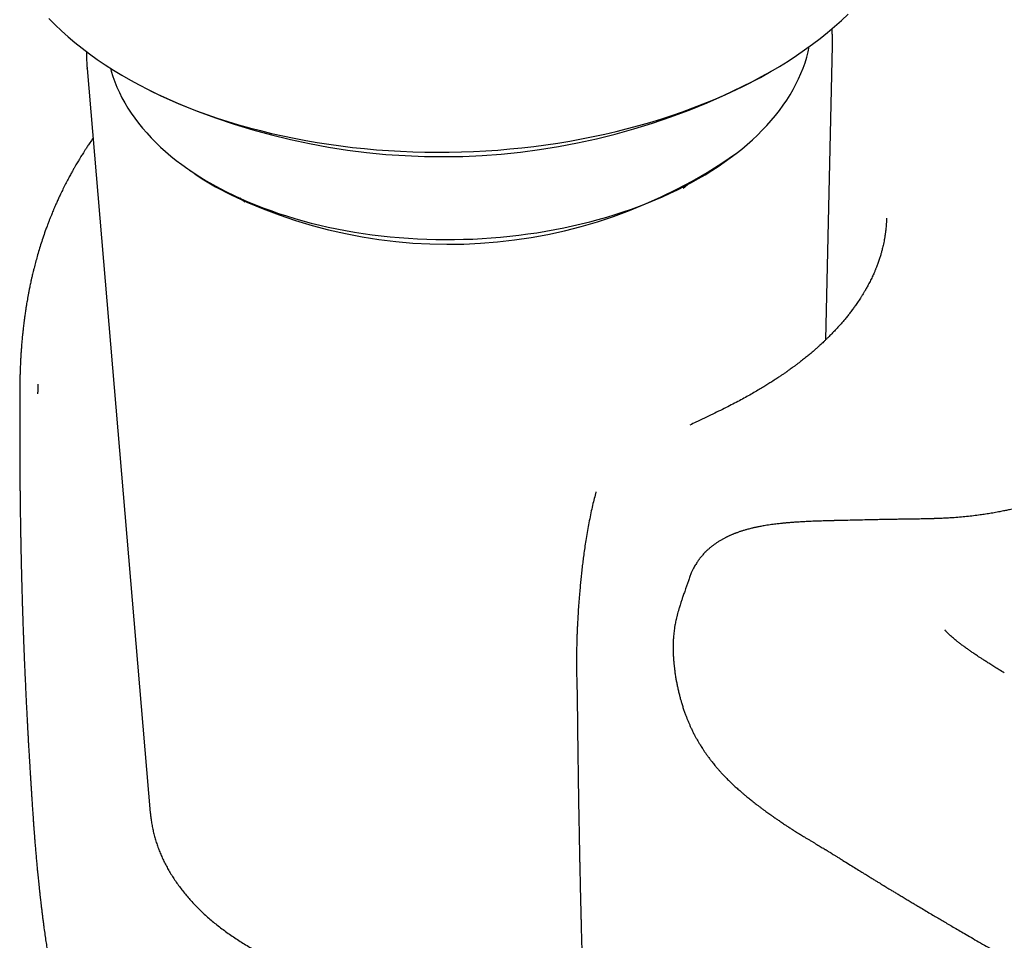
# Model space of a CAD drawing. Header units: millimetres. Extents: x 8 to 785, y 12 to 916.
# Tile 11 of 46: x 610 to 640, y 261 to 289. Entities that reach past the tile are written whole.
import ezdxf

# ---------------------------------------------------------------- set-up
doc = ezdxf.new("R2010")
doc.units = ezdxf.units.MM

msp = doc.modelspace()

# ---------------------------------------------------------------- linework, layer by layer
at = {"color": 7, "linetype": 'Continuous', "lineweight": 30}
for p, q in [((634.812, 279.382), (635.025, 288.557)), ((635.025, 288.557), (635.025, 288.552)), ((611.793, 287.841), (611.793, 287.844)), ((611.793, 287.841), (613.763, 264.652)), ((632.782, 287.56), (633.111, 287.749)), ((613.753, 287.153), (614.092, 286.985)), ((636.71, 283.171), (636.707, 283.109)), ((609.695, 277.866), (609.695, 277.865)), ((630.422, 271.549), (630.42, 271.546)), ((627.069, 268.16), (627.069, 268.157)), ((613.763, 264.652), (613.764, 264.648))]:
    msp.add_line(p, q, dxfattribs=at)
at = {"color": 7, "linetype": 'Continuous', "lineweight": 30, "flags": 128}
for points in [[(610.603, 289.393), (610.793, 289.201), (610.992, 289.012), (611.199, 288.826), (611.415, 288.644), (611.639, 288.465), (611.871, 288.29), (612.11, 288.119), (612.357, 287.952), (612.612, 287.789), (612.874, 287.63), (613.143, 287.475), (613.418, 287.325), (613.701, 287.179), (613.99, 287.038), (614.286, 286.902), (614.587, 286.77), (614.895, 286.643), (615.208, 286.522), (615.527, 286.405), (615.851, 286.293), (616.18, 286.187), (616.514, 286.086), (616.852, 285.99), (617.195, 285.9), (617.542, 285.815), (617.893, 285.735), (618.248, 285.662), (618.606, 285.594), (618.967, 285.531), (619.331, 285.474), (619.698, 285.423), (620.067, 285.378), (620.438, 285.339), (620.811, 285.306), (621.186, 285.278), (621.563, 285.257), (621.94, 285.241), (622.319, 285.231), (622.698, 285.227), (623.077, 285.229), (623.457, 285.237), (623.836, 285.251), (624.215, 285.271), (624.593, 285.297), (624.97, 285.329), (625.346, 285.366), (625.721, 285.41), (626.094, 285.459), (626.465, 285.514), (626.834, 285.575), (627.2, 285.641), (627.564, 285.713), (627.924, 285.791), (628.282, 285.874), (628.636, 285.963), (628.986, 286.057), (629.332, 286.156), (629.675, 286.261), (630.012, 286.371), (630.345, 286.487), (630.674, 286.607), (630.997, 286.732), (631.314, 286.862), (631.627, 286.997), (631.933, 287.137), (632.234, 287.282), (632.528, 287.43), (632.816, 287.584), (633.098, 287.742), (633.372, 287.903), (633.64, 288.069), (633.901, 288.239), (634.154, 288.413), (634.4, 288.591), (634.638, 288.772), (634.868, 288.957), (635.09, 289.145), (635.305, 289.336), (635.511, 289.531)], [(612.518, 287.848), (612.544, 287.752), (612.597, 287.584), (612.657, 287.417), (612.724, 287.251), (612.799, 287.087), (612.881, 286.923), (612.97, 286.762), (613.066, 286.601), (613.169, 286.443), (613.279, 286.286), (613.397, 286.131), (613.521, 285.979), (613.651, 285.828), (613.789, 285.68), (613.933, 285.533), (614.083, 285.39), (614.24, 285.249), (614.403, 285.11), (614.573, 284.974), (614.748, 284.841), (614.929, 284.711), (615.116, 284.584), (615.309, 284.46), (615.507, 284.34), (615.711, 284.222), (615.92, 284.108), (616.134, 283.997), (616.353, 283.89), (616.577, 283.786), (616.805, 283.686), (617.038, 283.589), (617.275, 283.497), (617.517, 283.408), (617.762, 283.323), (618.012, 283.242), (618.265, 283.165), (618.521, 283.092), (618.781, 283.023), (619.044, 282.958), (619.31, 282.898), (619.579, 282.842), (619.85, 282.79), (620.124, 282.742), (620.4, 282.699), (620.678, 282.66), (620.958, 282.625), (621.24, 282.595), (621.523, 282.569), (621.807, 282.548), (622.093, 282.531), (622.379, 282.519), (622.666, 282.511), (622.953, 282.508), (623.241, 282.509), (623.529, 282.515), (623.817, 282.525), (624.104, 282.54), (624.391, 282.559), (624.678, 282.583), (624.963, 282.611), (625.247, 282.644), (625.53, 282.681), (625.812, 282.722), (626.092, 282.768), (626.37, 282.818), (626.646, 282.872), (626.92, 282.931), (627.191, 282.994), (627.46, 283.061), (627.726, 283.132), (627.989, 283.207), (628.249, 283.286), (628.505, 283.37), (628.758, 283.457), (629.007, 283.548), (629.253, 283.642), (629.494, 283.741), (629.731, 283.843), (629.964, 283.949), (630.192, 284.058), (630.416, 284.171), (630.635, 284.287), (630.849, 284.406), (631.058, 284.529), (631.261, 284.655), (631.459, 284.783), (631.652, 284.915), (631.839, 285.049), (632.02, 285.187), (632.195, 285.327), (632.364, 285.469), (632.527, 285.614), (632.684, 285.762), (632.834, 285.911), (632.978, 286.063), (633.115, 286.217), (633.246, 286.373), (633.37, 286.531), (633.487, 286.69), (633.597, 286.851), (633.7, 287.014), (633.796, 287.178), (633.885, 287.343), (633.966, 287.51), (634.041, 287.677), (634.108, 287.846), (634.168, 288.015), (634.22, 288.186), (634.265, 288.356), (634.301, 288.518)], [(630.517, 284.224), (630.502, 284.211), (630.369, 284.097)], [(616.714, 283.677), (616.637, 283.734), (616.559, 283.794)]]:
    msp.add_lwpolyline(points, dxfattribs=at)
at = {"color": 7, "linetype": 'Continuous', "lineweight": 30}
for centre, radius, start, end in [((622.852, 306.286), 21.196, 245.5899, 297.9359), ((623.054, 297.981), 15.622, 242.3003, 305.0747), ((620.254, 291.911), 8.952, 233.9652, 240.108)]:
    msp.add_arc(centre, radius, start, end, dxfattribs=at)
for points, knots in [([(718.872, 319.591), (718.636, 319.46), (718.168, 319.202), (717.479, 318.818), (716.806, 318.442), (716.151, 318.074), (715.515, 317.715), (714.899, 317.365), (714.302, 317.025), (713.72, 316.692), (713.149, 316.364), (712.589, 316.042), (712.04, 315.725), (711.506, 315.417), (710.987, 315.116), (710.483, 314.824), (709.993, 314.54), (709.518, 314.263), (709.058, 313.995), (708.612, 313.735), (708.18, 313.483), (707.763, 313.239), (707.36, 313.004), (706.972, 312.777), (706.586, 312.551), (706.203, 312.326), (705.825, 312.105), (705.465, 311.893), (705.121, 311.691), (704.804, 311.505), (704.512, 311.333), (704.245, 311.176), (703.992, 311.027), (703.752, 310.886), (703.527, 310.753), (703.316, 310.629), (703.113, 310.509), (702.92, 310.395), (702.737, 310.287), (702.567, 310.187), (702.404, 310.091), (702.197, 309.969), (701.939, 309.816), (701.628, 309.633), (701.305, 309.442), (700.971, 309.244), (700.618, 309.035), (700.245, 308.814), (699.853, 308.582), (699.447, 308.342), (699.029, 308.094), (698.598, 307.838), (698.163, 307.58), (697.724, 307.319), (697.282, 307.057), (696.828, 306.787), (696.363, 306.511), (695.887, 306.228), (695.399, 305.937), (694.901, 305.641), (694.398, 305.341), (693.892, 305.039), (693.227, 304.643), (692.404, 304.152), (691.271, 303.475), (689.992, 302.711), (688.57, 301.859), (687.161, 301.015), (685.765, 300.177), (684.381, 299.346), (683.005, 298.519), (680.834, 297.212), (677.867, 295.423), (674.905, 293.634), (672.743, 292.325), (671.374, 291.497), (669.996, 290.661), (668.607, 289.818), (667.206, 288.967), (665.794, 288.109), (664.371, 287.244), (663.08, 286.458), (661.921, 285.752), (660.892, 285.125), (659.85, 284.489), (658.795, 283.845), (657.731, 283.196), (656.66, 282.542), (655.581, 281.881), (654.49, 281.209), (653.623, 280.675), (652.986, 280.283), (652.581, 280.034), (652.175, 279.785), (651.769, 279.538), (651.371, 279.296), (650.986, 279.063), (650.619, 278.842), (650.265, 278.631), (649.924, 278.428), (649.595, 278.234), (649.278, 278.049), (648.976, 277.874), (648.689, 277.709), (648.417, 277.554), (648.16, 277.408), (647.917, 277.272), (647.689, 277.145), (647.475, 277.027), (647.276, 276.918), (647.09, 276.817), (646.917, 276.724), (646.754, 276.637), (646.627, 276.57), (646.534, 276.521), (646.473, 276.488), (646.413, 276.457), (646.364, 276.431), (646.328, 276.413), (646.302, 276.399), (646.271, 276.383), (646.229, 276.361), (646.176, 276.334), (646.115, 276.302), (646.046, 276.266), (645.966, 276.226), (645.877, 276.18), (645.777, 276.13), (645.625, 276.053), (645.427, 275.954), (645.198, 275.842), (644.988, 275.74), (644.797, 275.649), (644.619, 275.566), (644.454, 275.489), (644.292, 275.415), (644.131, 275.342), (644.006, 275.287), (643.924, 275.251), (643.883, 275.233), (643.851, 275.219), (643.824, 275.207), (643.8, 275.197), (643.771, 275.184), (643.734, 275.168), (643.687, 275.148), (643.631, 275.124), (643.566, 275.097), (643.493, 275.066), (643.393, 275.024), (643.275, 274.976), (643.143, 274.922), (643.019, 274.873), (642.904, 274.828), (642.798, 274.787), (642.703, 274.751), (642.618, 274.719), (642.551, 274.694), (642.499, 274.675), (642.461, 274.661), (642.424, 274.648), (642.39, 274.635), (642.355, 274.623), (642.315, 274.608), (642.265, 274.591), (642.205, 274.57), (642.135, 274.545), (642.059, 274.52), (641.964, 274.488), (641.858, 274.453), (641.742, 274.416), (641.638, 274.384), (641.546, 274.355), (641.471, 274.333), (641.41, 274.315), (641.361, 274.301), (641.316, 274.288), (641.275, 274.277), (641.235, 274.266), (641.192, 274.254), (641.142, 274.24), (641.085, 274.225), (641.022, 274.208), (640.956, 274.191), (640.889, 274.175), (640.822, 274.158), (640.747, 274.14), (640.666, 274.121), (640.583, 274.102), (640.511, 274.086), (640.446, 274.073), (640.382, 274.059), (640.312, 274.045), (640.234, 274.03), (640.12, 274.008), (639.973, 273.982), (639.799, 273.953), (639.613, 273.926), (639.416, 273.9), (639.202, 273.876), (638.982, 273.856), (638.805, 273.843), (638.676, 273.835), (638.599, 273.831), (638.521, 273.827), (638.444, 273.823), (638.373, 273.82), (638.31, 273.818), (638.26, 273.816), (638.223, 273.815), (638.198, 273.814), (638.181, 273.813), (638.164, 273.813), (638.141, 273.812), (638.11, 273.811), (638.071, 273.81), (638.024, 273.809), (637.962, 273.807), (637.883, 273.806), (637.785, 273.804), (637.673, 273.802), (637.547, 273.8), (637.406, 273.798), (637.251, 273.796), (637.081, 273.793), (636.898, 273.79), (636.7, 273.787), (636.488, 273.783), (636.262, 273.778), (636.022, 273.773), (635.769, 273.767), (635.595, 273.763), (635.506, 273.761)], [0, 0, 0, 0, 0.007951, 0.01573, 0.023345, 0.030794, 0.038077, 0.045068, 0.0519, 0.058573, 0.065087, 0.07157, 0.077887, 0.08404, 0.090027, 0.09585, 0.101508, 0.107002, 0.112331, 0.117496, 0.122498, 0.127335, 0.132008, 0.136516, 0.140861, 0.145451, 0.149843, 0.154036, 0.15803, 0.161827, 0.165106, 0.168221, 0.171172, 0.173959, 0.176583, 0.179042, 0.181338, 0.183674, 0.185811, 0.187751, 0.189608, 0.191508, 0.195007, 0.198642, 0.202413, 0.206319, 0.210361, 0.214796, 0.219383, 0.224124, 0.229017, 0.234063, 0.239261, 0.244303, 0.24948, 0.254792, 0.260241, 0.265825, 0.271544, 0.2774, 0.283345, 0.289277, 0.295192, 0.306763, 0.31827, 0.335136, 0.351863, 0.368451, 0.3849, 0.401211, 0.417403, 0.433582, 0.478072, 0.522563, 0.538656, 0.554851, 0.571185, 0.587658, 0.604269, 0.621019, 0.637907, 0.654934, 0.667008, 0.679227, 0.691621, 0.704185, 0.716924, 0.729614, 0.742479, 0.755509, 0.76869, 0.773508, 0.778344, 0.783198, 0.788069, 0.792897, 0.797471, 0.801875, 0.80611, 0.810177, 0.814153, 0.817955, 0.821582, 0.825035, 0.828314, 0.831419, 0.83435, 0.837108, 0.839693, 0.842105, 0.844345, 0.846444, 0.84843, 0.850303, 0.851075, 0.851827, 0.852558, 0.853257, 0.853613, 0.853888, 0.854222, 0.854739, 0.855437, 0.856159, 0.857007, 0.857981, 0.859082, 0.860309, 0.861646, 0.864719, 0.867604, 0.870137, 0.872506, 0.87471, 0.876752, 0.878694, 0.880768, 0.882777, 0.883378, 0.883888, 0.884299, 0.88461, 0.884876, 0.88523, 0.885702, 0.886292, 0.886999, 0.887824, 0.888767, 0.889798, 0.891609, 0.893289, 0.894838, 0.896355, 0.897722, 0.89894, 0.900019, 0.900999, 0.901537, 0.902042, 0.902515, 0.902955, 0.903368, 0.903892, 0.904536, 0.905327, 0.906264, 0.907311, 0.908326, 0.910017, 0.911555, 0.91294, 0.914173, 0.915269, 0.915986, 0.91665, 0.91726, 0.917817, 0.91832, 0.918884, 0.919591, 0.920364, 0.921252, 0.922174, 0.923097, 0.924021, 0.924947, 0.926226, 0.927403, 0.928417, 0.929268, 0.930118, 0.931109, 0.932241, 0.933436, 0.935978, 0.938543, 0.940978, 0.944076, 0.947216, 0.950464, 0.953934, 0.955065, 0.956203, 0.957348, 0.958501, 0.959596, 0.960518, 0.961263, 0.961831, 0.962153, 0.962365, 0.962573, 0.962894, 0.963329, 0.963878, 0.964542, 0.965321, 0.966504, 0.967884, 0.969462, 0.97124, 0.973222, 0.975408, 0.977796, 0.980384, 0.983169, 0.986149, 0.989322, 0.992688, 0.996248, 1, 1, 1, 1]), ([(635.025, 288.552), (635.025, 288.553), (635.027, 288.608), (635.026, 288.718), (635.021, 288.88), (635.014, 288.999), (635.007, 289.064), (635.006, 289.075)], [0, 0, 0, 0, 0.008332, 0.317261, 0.626061, 0.93482, 1, 1, 1, 1]), ([(611.78, 288.36), (611.779, 288.333), (611.776, 288.253), (611.777, 288.119), (611.783, 287.973), (611.79, 287.882), (611.793, 287.844)], [0, 0, 0, 0, 0.15296, 0.466601, 0.780135, 1, 1, 1, 1]), ([(611.978, 285.665), (611.97, 285.654), (611.929, 285.595), (611.865, 285.501), (611.789, 285.386), (611.73, 285.295), (611.68, 285.217), (611.639, 285.152), (611.605, 285.098), (611.577, 285.052), (611.55, 285.007), (611.52, 284.958), (611.485, 284.899), (611.444, 284.83), (611.398, 284.75), (611.346, 284.658), (611.286, 284.55), (611.217, 284.422), (611.14, 284.275), (611.061, 284.12), (610.986, 283.967), (610.92, 283.826), (610.862, 283.7), (610.812, 283.588), (610.77, 283.491), (610.735, 283.407), (610.705, 283.336), (610.68, 283.275), (610.657, 283.217), (610.63, 283.149), (610.596, 283.063), (610.555, 282.955), (610.499, 282.802), (610.432, 282.612), (610.361, 282.395), (610.296, 282.187), (610.238, 281.988), (610.186, 281.799), (610.145, 281.642), (610.115, 281.52), (610.094, 281.434), (610.078, 281.365), (610.067, 281.316), (610.057, 281.275), (610.048, 281.233), (610.035, 281.175), (610.02, 281.104), (610.001, 281.013), (609.98, 280.908), (609.959, 280.795), (609.94, 280.691), (609.923, 280.598), (609.911, 280.527), (609.903, 280.476), (609.897, 280.441), (609.891, 280.403), (609.884, 280.356), (609.875, 280.297), (609.864, 280.227), (609.852, 280.139), (609.838, 280.041), (609.825, 279.937), (609.814, 279.844), (609.804, 279.76), (609.796, 279.687), (609.789, 279.622), (609.783, 279.564), (609.777, 279.51), (609.772, 279.453), (609.766, 279.39), (609.76, 279.322), (609.754, 279.253), (609.749, 279.188), (609.744, 279.127), (609.74, 279.064), (609.735, 279.001), (609.731, 278.939), (609.728, 278.882), (609.724, 278.82), (609.72, 278.745), (609.716, 278.656), (609.711, 278.56), (609.708, 278.475), (609.705, 278.403), (609.703, 278.344), (609.702, 278.279), (609.7, 278.201), (609.698, 278.106), (609.696, 277.992), (609.695, 277.91), (609.695, 277.865)], [0, 0, 0, 0, 0.004556, 0.024901, 0.039047, 0.051375, 0.061893, 0.07061, 0.077536, 0.083176, 0.088447, 0.094773, 0.102203, 0.110978, 0.121132, 0.132668, 0.145587, 0.16201, 0.180233, 0.200106, 0.219084, 0.236261, 0.25138, 0.264768, 0.276428, 0.286365, 0.294807, 0.301942, 0.30804, 0.315849, 0.326237, 0.33921, 0.354777, 0.381475, 0.407595, 0.432574, 0.456422, 0.479151, 0.500715, 0.51317, 0.523574, 0.531924, 0.53822, 0.54169, 0.546971, 0.554258, 0.563544, 0.573437, 0.58865, 0.602858, 0.616057, 0.628063, 0.638257, 0.643161, 0.647478, 0.651852, 0.657889, 0.665667, 0.67519, 0.68542, 0.70034, 0.713953, 0.726254, 0.73724, 0.747, 0.755598, 0.763034, 0.770406, 0.777549, 0.78629, 0.796183, 0.805657, 0.814572, 0.822929, 0.830726, 0.840498, 0.849062, 0.85643, 0.864307, 0.875166, 0.888037, 0.901858, 0.915983, 0.924191, 0.932497, 0.941099, 0.951881, 0.965301, 0.981347, 1, 1, 1, 1]), ([(636.706, 283.109), (636.706, 283.088), (636.703, 283.034), (636.698, 282.953), (636.69, 282.87), (636.683, 282.8), (636.676, 282.742), (636.67, 282.698), (636.665, 282.662), (636.66, 282.628), (636.654, 282.59), (636.647, 282.548), (636.636, 282.488), (636.622, 282.414), (636.603, 282.329), (636.586, 282.253), (636.57, 282.19), (636.557, 282.141), (636.545, 282.099), (636.533, 282.056), (636.517, 282.003), (636.499, 281.945), (636.48, 281.885), (636.459, 281.825), (636.438, 281.765), (636.416, 281.707), (636.396, 281.654), (636.378, 281.608), (636.362, 281.57), (636.347, 281.534), (636.329, 281.492), (636.306, 281.438), (636.278, 281.376), (636.246, 281.309), (636.213, 281.24), (636.177, 281.17), (636.141, 281.101), (636.107, 281.039), (636.082, 280.993), (636.063, 280.96), (636.049, 280.935), (636.033, 280.908), (636.014, 280.875), (635.99, 280.835), (635.958, 280.782), (635.919, 280.72), (635.874, 280.651), (635.83, 280.584), (635.786, 280.519), (635.745, 280.461), (635.709, 280.41), (635.675, 280.364), (635.638, 280.313), (635.587, 280.246), (635.519, 280.158), (635.439, 280.059), (635.355, 279.959), (635.274, 279.865), (635.193, 279.774), (635.12, 279.696), (635.057, 279.628), (635.002, 279.572), (634.949, 279.518), (634.903, 279.472), (634.866, 279.435), (634.835, 279.405), (634.807, 279.378), (634.778, 279.35), (634.739, 279.313), (634.691, 279.268), (634.631, 279.213), (634.562, 279.151), (634.483, 279.08), (634.394, 279.003), (634.293, 278.919), (634.182, 278.828), (634.082, 278.748), (633.997, 278.682), (633.93, 278.631), (633.862, 278.58), (633.796, 278.532), (633.738, 278.489), (633.689, 278.454), (633.65, 278.427), (633.622, 278.407), (633.602, 278.393), (633.581, 278.378), (633.552, 278.358), (633.503, 278.324), (633.434, 278.277), (633.34, 278.214), (633.228, 278.14), (633.107, 278.062), (632.977, 277.981), (632.842, 277.898), (632.693, 277.809), (632.529, 277.714), (632.354, 277.615), (632.168, 277.513), (631.971, 277.409), (631.759, 277.3), (631.531, 277.185), (631.287, 277.066), (631.032, 276.943), (630.793, 276.83), (630.641, 276.759), (630.577, 276.729)], [0, 0, 0, 0, 0.008954, 0.0227279, 0.0345859, 0.0445292, 0.0525584, 0.0586746, 0.0628007, 0.0671819, 0.0724751, 0.0786728, 0.0850917, 0.09809, 0.1100986, 0.1209021, 0.1298661, 0.1369494, 0.1414444, 0.1476102, 0.1554434, 0.1638375, 0.1722808, 0.1807733, 0.1893154, 0.1978339, 0.2054579, 0.2119337, 0.2172608, 0.2215156, 0.2274259, 0.2352056, 0.2443657, 0.2539817, 0.2636997, 0.2738253, 0.2841465, 0.2930908, 0.3003379, 0.3041629, 0.3073071, 0.3109769, 0.3156972, 0.3214685, 0.3281697, 0.3384486, 0.3484294, 0.3581117, 0.3674953, 0.3763078, 0.3837272, 0.3896958, 0.3964758, 0.405702, 0.4193095, 0.4347764, 0.4494856, 0.4634355, 0.4767333, 0.490048, 0.49862, 0.5072459, 0.5157242, 0.5228752, 0.5285054, 0.532585, 0.536473, 0.5408124, 0.5456035, 0.5532324, 0.5617851, 0.5712698, 0.5821095, 0.5945589, 0.6076342, 0.6221186, 0.6380165, 0.6460029, 0.6543052, 0.6629239, 0.6711956, 0.678245, 0.6840665, 0.6886583, 0.6920193, 0.6941485, 0.6957253, 0.6995175, 0.7042343, 0.7128317, 0.7234256, 0.7360219, 0.7506443, 0.763811, 0.7782875, 0.7940787, 0.8111899, 0.8296277, 0.8480395, 0.8676212, 0.8883894, 0.9103686, 0.9335903, 0.9580947, 0.9824196, 1, 1, 1, 1]), ([(609.695, 277.865), (609.695, 277.856), (609.695, 277.821), (609.695, 277.758), (609.694, 277.674), (609.694, 277.583), (609.694, 277.488), (609.693, 277.39), (609.693, 277.289), (609.693, 277.186), (609.693, 277.09), (609.693, 277.007), (609.693, 276.939), (609.693, 276.877), (609.693, 276.812), (609.693, 276.736), (609.693, 276.65), (609.693, 276.559), (609.693, 276.457), (609.693, 276.349), (609.693, 276.237), (609.693, 276.136), (609.694, 276.052), (609.694, 275.984), (609.694, 275.924), (609.694, 275.86), (609.695, 275.786), (609.695, 275.7), (609.695, 275.606), (609.696, 275.504), (609.697, 275.404), (609.697, 275.307), (609.698, 275.214), (609.699, 275.117), (609.699, 275.019), (609.7, 274.925), (609.701, 274.84), (609.702, 274.767), (609.702, 274.7), (609.703, 274.635), (609.704, 274.565), (609.704, 274.487), (609.705, 274.403), (609.706, 274.314), (609.708, 274.219), (609.709, 274.119), (609.71, 274.016), (609.712, 273.917), (609.713, 273.829), (609.714, 273.754), (609.715, 273.687), (609.716, 273.611), (609.718, 273.516), (609.72, 273.4), (609.722, 273.277), (609.724, 273.151), (609.727, 273.024), (609.729, 272.896), (609.731, 272.781), (609.734, 272.683), (609.735, 272.604), (609.737, 272.536), (609.738, 272.478), (609.739, 272.424), (609.741, 272.366), (609.742, 272.294), (609.744, 272.209), (609.747, 272.113), (609.749, 272.012), (609.752, 271.907), (609.755, 271.808), (609.757, 271.718), (609.759, 271.643), (609.761, 271.578), (609.763, 271.525), (609.764, 271.47), (609.766, 271.406), (609.768, 271.322), (609.771, 271.222), (609.775, 271.108), (609.779, 270.987), (609.783, 270.868), (609.786, 270.754), (609.79, 270.645), (609.794, 270.537), (609.797, 270.434), (609.801, 270.342), (609.803, 270.268), (609.806, 270.204), (609.808, 270.14), (609.811, 270.064), (609.814, 269.975), (609.818, 269.873), (609.824, 269.733), (609.831, 269.554), (609.838, 269.375), (609.844, 269.229), (609.849, 269.125), (609.852, 269.039), (609.855, 268.973), (609.858, 268.918), (609.86, 268.863), (609.863, 268.798), (609.867, 268.724), (609.872, 268.614), (609.878, 268.472), (609.886, 268.299), (609.895, 268.126), (609.904, 267.951), (609.912, 267.778), (609.921, 267.613), (609.929, 267.463), (609.936, 267.331), (609.942, 267.213), (609.949, 267.099), (609.955, 266.98), (609.962, 266.853), (609.97, 266.714), (609.979, 266.562), (609.987, 266.423), (609.994, 266.299), (610.001, 266.196), (610.007, 266.096), (610.012, 266.005), (610.017, 265.927), (610.021, 265.862), (610.024, 265.809), (610.027, 265.762), (610.03, 265.714), (610.034, 265.66), (610.037, 265.598), (610.043, 265.515), (610.05, 265.408), (610.058, 265.278), (610.067, 265.133), (610.078, 264.975), (610.089, 264.804), (610.102, 264.62), (610.112, 264.471), (610.118, 264.383), (610.12, 264.36)], [0, 0, 0, 0, 0.002094, 0.007649, 0.013818, 0.02053, 0.02765, 0.034734, 0.042178, 0.04996, 0.057186, 0.063385, 0.068131, 0.072222, 0.076937, 0.082508, 0.088933, 0.095841, 0.102515, 0.111282, 0.119573, 0.12718, 0.133513, 0.138062, 0.142042, 0.146726, 0.152183, 0.158414, 0.165417, 0.172946, 0.1808, 0.187437, 0.19429, 0.201358, 0.208642, 0.21582, 0.222064, 0.227331, 0.232019, 0.236636, 0.241785, 0.247466, 0.253651, 0.260228, 0.267186, 0.274525, 0.282245, 0.289838, 0.296299, 0.301756, 0.306261, 0.311058, 0.318523, 0.327304, 0.33646, 0.345713, 0.355062, 0.364507, 0.373871, 0.380455, 0.386244, 0.391236, 0.395431, 0.398998, 0.403208, 0.408323, 0.414848, 0.422044, 0.429488, 0.43718, 0.445119, 0.45143, 0.45704, 0.461797, 0.465701, 0.468796, 0.473812, 0.480009, 0.487386, 0.495942, 0.505081, 0.514294, 0.52225, 0.530261, 0.538327, 0.546296, 0.553105, 0.558545, 0.562649, 0.567276, 0.572885, 0.579475, 0.587049, 0.595364, 0.61067, 0.626559, 0.635115, 0.643169, 0.649692, 0.654212, 0.657764, 0.661819, 0.666608, 0.67213, 0.678385, 0.691002, 0.70387, 0.716779, 0.729728, 0.742719, 0.755369, 0.76643, 0.776233, 0.784779, 0.792911, 0.801778, 0.81121, 0.821515, 0.83286, 0.845244, 0.852787, 0.86067, 0.868436, 0.875252, 0.881101, 0.885984, 0.889899, 0.893157, 0.896579, 0.900643, 0.90535, 0.910698, 0.919528, 0.929459, 0.940467, 0.952553, 0.965715, 0.979691, 0.994706, 1, 1, 1, 1]), ([(610.253, 278), (610.253, 277.983), (610.253, 277.949), (610.253, 277.902), (610.253, 277.86), (610.253, 277.823), (610.253, 277.792), (610.253, 277.749), (610.251, 277.72), (610.25, 277.698)], [0, 0, 0, 0, 0.168091, 0.319823, 0.455208, 0.574269, 0.677033, 0.763546, 1, 1, 1, 1]), ([(627.653, 274.645), (627.649, 274.63), (627.625, 274.548), (627.585, 274.39), (627.532, 274.169), (627.481, 273.932), (627.432, 273.689), (627.386, 273.442), (627.346, 273.2), (627.31, 272.967), (627.278, 272.747), (627.251, 272.541), (627.226, 272.338), (627.204, 272.14), (627.183, 271.943), (627.164, 271.747), (627.145, 271.536), (627.125, 271.302), (627.106, 271.045), (627.091, 270.813), (627.081, 270.618), (627.073, 270.472), (627.067, 270.345), (627.063, 270.241), (627.06, 270.158), (627.058, 270.088), (627.056, 270.018), (627.054, 269.94), (627.051, 269.822), (627.048, 269.664), (627.046, 269.473), (627.045, 269.285), (627.047, 269.107), (627.049, 268.937), (627.053, 268.773), (627.057, 268.648), (627.06, 268.558), (627.061, 268.505), (627.063, 268.453), (627.064, 268.404), (627.065, 268.354), (627.067, 268.291), (627.068, 268.225), (627.068, 268.177), (627.069, 268.157)], [0, 0, 0, 0, 0.006781, 0.037036, 0.069275, 0.103398, 0.139265, 0.174177, 0.209377, 0.242801, 0.274351, 0.304032, 0.331879, 0.362407, 0.390534, 0.418625, 0.449371, 0.485082, 0.523946, 0.566043, 0.590975, 0.613329, 0.633051, 0.650116, 0.661843, 0.671967, 0.682843, 0.695401, 0.709611, 0.740004, 0.772991, 0.804511, 0.834752, 0.863426, 0.891318, 0.919446, 0.929356, 0.938852, 0.947935, 0.956606, 0.964966, 0.97498, 0.989856, 1, 1, 1, 1]), ([(635.505, 273.761), (635.471, 273.76), (635.407, 273.759), (635.317, 273.757), (635.24, 273.755), (635.175, 273.754), (635.125, 273.753), (635.089, 273.752), (635.063, 273.751), (635.041, 273.751), (635.018, 273.75), (634.976, 273.749), (634.913, 273.747), (634.825, 273.745), (634.73, 273.742), (634.63, 273.739), (634.524, 273.735), (634.416, 273.731), (634.309, 273.726), (634.21, 273.722), (634.117, 273.717), (634.03, 273.712), (633.95, 273.707), (633.876, 273.702), (633.808, 273.698), (633.743, 273.693), (633.689, 273.688), (633.646, 273.685), (633.612, 273.682), (633.577, 273.679), (633.54, 273.675), (633.5, 273.672), (633.453, 273.667), (633.396, 273.661), (633.33, 273.654), (633.255, 273.645), (633.171, 273.634), (633.078, 273.622), (633.015, 273.612), (632.982, 273.607)], [0, 0, 0, 0, 0.039584, 0.074285, 0.104107, 0.129047, 0.149093, 0.161402, 0.170685, 0.17891, 0.187579, 0.196691, 0.226444, 0.260174, 0.297967, 0.335168, 0.37565, 0.419257, 0.461466, 0.500268, 0.535641, 0.571651, 0.603196, 0.632029, 0.659404, 0.685318, 0.710835, 0.724197, 0.73798, 0.752184, 0.766811, 0.782322, 0.801369, 0.824393, 0.851412, 0.882451, 0.917538, 0.956707, 1, 1, 1, 1]), ([(632.985, 273.607), (632.955, 273.603), (632.9, 273.594), (632.824, 273.58), (632.76, 273.568), (632.704, 273.557), (632.657, 273.548), (632.614, 273.538), (632.572, 273.529), (632.528, 273.519), (632.475, 273.506), (632.416, 273.491), (632.359, 273.476), (632.31, 273.462), (632.266, 273.449), (632.223, 273.436), (632.181, 273.423), (632.138, 273.408), (632.094, 273.393), (632.052, 273.378), (632.017, 273.365), (631.985, 273.353), (631.951, 273.34), (631.913, 273.324), (631.874, 273.308), (631.838, 273.292), (631.807, 273.278), (631.778, 273.265), (631.748, 273.251), (631.716, 273.235), (631.681, 273.218), (631.633, 273.192), (631.57, 273.157), (631.492, 273.111), (631.415, 273.061), (631.341, 273.01), (631.282, 272.965), (631.238, 272.93), (631.206, 272.903), (631.175, 272.877), (631.143, 272.848), (631.109, 272.816), (631.07, 272.779), (631.029, 272.736), (630.988, 272.693), (630.954, 272.653), (630.925, 272.619), (630.903, 272.591), (630.883, 272.566), (630.862, 272.538), (630.838, 272.506), (630.811, 272.466), (630.779, 272.417), (630.744, 272.361), (630.712, 272.304), (630.684, 272.252), (630.663, 272.208), (630.643, 272.166), (630.623, 272.12), (630.601, 272.067), (630.587, 272.028), (630.58, 272.008)], [0, 0, 0, 0, 0.031852, 0.059784, 0.083769, 0.103834, 0.121637, 0.13771, 0.152387, 0.168358, 0.187722, 0.213108, 0.235095, 0.253282, 0.269736, 0.286066, 0.302575, 0.318466, 0.336599, 0.353515, 0.366989, 0.377564, 0.390651, 0.406256, 0.422537, 0.43664, 0.448151, 0.458136, 0.469294, 0.481756, 0.495056, 0.508742, 0.537632, 0.567588, 0.59832, 0.627768, 0.654616, 0.668324, 0.681009, 0.693315, 0.706432, 0.720385, 0.73608, 0.755133, 0.773033, 0.788872, 0.801862, 0.812003, 0.820574, 0.829883, 0.841859, 0.855194, 0.871486, 0.890972, 0.910599, 0.926967, 0.940095, 0.951888, 0.965781, 0.981826, 1, 1, 1, 1]), ([(630.58, 272.009), (630.564, 271.965), (630.511, 271.812), (630.457, 271.659), (630.419, 271.55)], [0, 0, 0, 0, 0.289131, 1, 1, 1, 1]), ([(630.417, 271.547), (630.41, 271.527), (630.389, 271.465), (630.355, 271.367), (630.318, 271.259), (630.288, 271.167), (630.264, 271.091), (630.245, 271.032), (630.231, 270.985), (630.216, 270.931), (630.196, 270.859), (630.172, 270.769), (630.151, 270.681), (630.134, 270.601), (630.121, 270.532), (630.109, 270.469), (630.1, 270.408), (630.09, 270.339), (630.08, 270.255), (630.07, 270.157), (630.063, 270.048), (630.057, 269.924), (630.056, 269.791), (630.058, 269.65), (630.064, 269.517), (630.073, 269.397), (630.083, 269.284), (630.095, 269.17), (630.111, 269.044), (630.13, 268.915), (630.151, 268.788), (630.174, 268.668), (630.2, 268.545), (630.228, 268.421), (630.258, 268.3), (630.288, 268.189), (630.32, 268.078), (630.355, 267.964), (630.394, 267.846), (630.434, 267.734), (630.47, 267.637), (630.504, 267.55), (630.538, 267.469), (630.574, 267.385), (630.615, 267.294), (630.661, 267.199), (630.705, 267.11), (630.742, 267.041), (630.77, 266.989), (630.795, 266.943), (630.822, 266.897), (630.847, 266.853), (630.872, 266.81), (630.901, 266.764), (630.933, 266.712), (630.964, 266.663), (630.99, 266.624), (631.01, 266.594), (631.028, 266.568), (631.046, 266.542), (631.066, 266.512), (631.092, 266.475), (631.121, 266.434), (631.154, 266.39), (631.186, 266.346), (631.219, 266.303), (631.253, 266.259), (631.294, 266.207), (631.338, 266.154), (631.381, 266.101), (631.422, 266.054), (631.457, 266.014), (631.501, 265.963), (631.561, 265.897), (631.642, 265.81), (631.731, 265.718), (631.822, 265.628), (631.909, 265.545), (631.984, 265.475), (632.049, 265.416), (632.105, 265.366), (632.164, 265.314), (632.227, 265.259), (632.292, 265.205), (632.353, 265.153), (632.41, 265.107), (632.465, 265.063), (632.522, 265.017), (632.583, 264.969), (632.639, 264.926), (632.687, 264.889), (632.724, 264.861), (632.759, 264.835), (632.794, 264.808), (632.846, 264.769), (632.909, 264.723), (632.978, 264.673), (633.041, 264.628), (633.106, 264.582), (633.168, 264.538), (633.224, 264.5), (633.269, 264.468), (633.313, 264.438), (633.36, 264.406), (633.414, 264.369), (633.472, 264.33), (633.526, 264.294), (633.572, 264.264), (633.61, 264.238), (633.649, 264.213), (633.691, 264.186), (633.734, 264.158), (633.782, 264.127), (633.837, 264.092), (633.902, 264.051), (633.968, 264.01), (634.031, 263.971), (634.09, 263.934), (634.154, 263.896), (634.225, 263.853), (634.306, 263.804), (634.387, 263.755), (634.46, 263.712), (634.532, 263.669), (634.603, 263.627), (634.673, 263.585), (634.736, 263.548), (634.783, 263.519), (634.815, 263.5), (634.836, 263.487), (634.857, 263.474), (634.882, 263.459), (634.917, 263.437), (634.964, 263.409), (635.02, 263.374), (635.087, 263.332), (635.165, 263.283), (635.254, 263.228), (635.318, 263.188), (635.351, 263.167)], [0, 0, 0, 0, 0.004746, 0.014412, 0.022793, 0.029888, 0.035701, 0.040238, 0.043511, 0.046293, 0.052566, 0.05997, 0.066946, 0.073028, 0.078254, 0.083046, 0.087536, 0.092723, 0.099127, 0.106772, 0.115124, 0.123777, 0.13464, 0.145214, 0.155115, 0.163948, 0.171745, 0.179971, 0.189197, 0.199499, 0.208644, 0.217477, 0.226353, 0.236372, 0.245501, 0.254138, 0.261821, 0.271125, 0.281023, 0.290032, 0.298079, 0.305053, 0.311836, 0.318982, 0.326959, 0.336062, 0.344933, 0.351791, 0.355812, 0.360421, 0.365341, 0.369794, 0.373795, 0.378504, 0.384368, 0.390364, 0.39417, 0.397286, 0.400208, 0.402998, 0.406231, 0.410491, 0.415608, 0.420165, 0.425958, 0.431238, 0.436636, 0.442684, 0.449788, 0.457126, 0.463221, 0.468599, 0.473613, 0.48418, 0.496404, 0.511468, 0.525184, 0.538311, 0.55121, 0.559293, 0.567682, 0.576656, 0.586231, 0.596082, 0.605631, 0.613784, 0.621337, 0.629478, 0.63883, 0.648305, 0.65415, 0.65948, 0.664169, 0.668909, 0.674752, 0.686431, 0.695574, 0.703833, 0.712681, 0.722642, 0.729327, 0.735402, 0.740963, 0.747137, 0.754225, 0.76221, 0.769713, 0.775355, 0.779825, 0.784363, 0.789921, 0.795613, 0.800668, 0.807598, 0.816269, 0.824654, 0.832045, 0.839213, 0.846676, 0.855396, 0.865303, 0.876243, 0.886364, 0.896153, 0.905664, 0.914855, 0.923061, 0.930052, 0.933169, 0.935967, 0.938446, 0.941514, 0.946043, 0.952037, 0.959028, 0.96732, 0.976912, 0.987805, 1, 1, 1, 1]), ([(640.379, 269.007), (640.326, 269.039), (640.226, 269.101), (640.085, 269.189), (639.957, 269.269), (639.843, 269.341), (639.743, 269.406), (639.656, 269.463), (639.58, 269.513), (639.516, 269.555), (639.459, 269.594), (639.406, 269.63), (639.357, 269.664), (639.312, 269.695), (639.269, 269.725), (639.224, 269.757), (639.16, 269.803), (639.08, 269.862), (638.993, 269.927), (638.916, 269.987), (638.85, 270.04), (638.79, 270.091), (638.732, 270.141), (638.678, 270.19), (638.637, 270.228), (638.609, 270.257), (638.589, 270.277), (638.572, 270.295), (638.556, 270.312), (638.544, 270.327), (638.534, 270.338), (638.526, 270.349), (638.52, 270.356), (638.52, 270.356), (638.52, 270.356)], [0, 0, 0, 0, 0.052559, 0.1010311, 0.1454743, 0.1859436, 0.2224897, 0.2546087, 0.2830247, 0.3077697, 0.3288701, 0.3507994, 0.3710804, 0.3897294, 0.4069206, 0.426414, 0.4497539, 0.4937867, 0.5395314, 0.5812784, 0.6173987, 0.6537251, 0.6952282, 0.7366876, 0.7807168, 0.804847, 0.8254865, 0.8487346, 0.8748479, 0.8984177, 0.9192303, 0.93979, 0.9759711, 1, 1, 1, 1]), ([(627.069, 268.155), (627.069, 268.124), (627.07, 267.997), (627.072, 267.78), (627.075, 267.511), (627.078, 267.262), (627.081, 267.034), (627.083, 266.826), (627.086, 266.638), (627.088, 266.468), (627.09, 266.298), (627.093, 266.12), (627.095, 265.928), (627.098, 265.732), (627.101, 265.532), (627.105, 265.282), (627.11, 264.979), (627.116, 264.623), (627.122, 264.311), (627.127, 264.044), (627.131, 263.83), (627.135, 263.626), (627.138, 263.443), (627.141, 263.283), (627.144, 263.143), (627.147, 263.009), (627.15, 262.872), (627.153, 262.722), (627.157, 262.559), (627.161, 262.379), (627.165, 262.185), (627.17, 261.981), (627.175, 261.778), (627.18, 261.579), (627.184, 261.402), (627.188, 261.247), (627.191, 261.113), (627.195, 260.977), (627.198, 260.833), (627.203, 260.675), (627.207, 260.497), (627.213, 260.307), (627.218, 260.106), (627.224, 259.894), (627.231, 259.667), (627.238, 259.424), (627.245, 259.165), (627.251, 258.988), (627.254, 258.896)], [0, 0, 0, 0, 0.0100213, 0.0406429, 0.0692162, 0.0957415, 0.1202191, 0.1422666, 0.162339, 0.1804366, 0.1965595, 0.2169777, 0.2374853, 0.258436, 0.2798299, 0.3016669, 0.3390416, 0.3773731, 0.4165095, 0.4399489, 0.4635662, 0.4857676, 0.5060058, 0.5226657, 0.53771, 0.5514458, 0.5659479, 0.5823785, 0.6000759, 0.6190402, 0.6407649, 0.6632627, 0.6853396, 0.7069735, 0.7281645, 0.7430297, 0.7576689, 0.7720822, 0.7873416, 0.8046544, 0.8240218, 0.8454439, 0.866886, 0.8900547, 0.9149503, 0.9415729, 0.9699228, 1, 1, 1, 1]), ([(613.764, 264.647), (613.768, 264.606), (613.776, 264.514), (613.796, 264.372), (613.823, 264.22), (613.855, 264.068), (613.893, 263.917), (613.937, 263.767), (613.987, 263.618), (614.043, 263.469), (614.104, 263.322), (614.171, 263.175), (614.244, 263.03), (614.323, 262.885), (614.407, 262.742), (614.497, 262.601), (614.592, 262.46), (614.693, 262.322), (614.8, 262.185), (614.911, 262.05), (615.029, 261.916), (615.151, 261.785), (615.279, 261.655), (615.411, 261.528), (615.549, 261.402), (615.692, 261.279), (615.839, 261.158), (615.992, 261.04), (616.149, 260.924), (616.31, 260.811), (616.476, 260.7), (616.647, 260.592), (616.786, 260.508), (616.899, 260.442), (617.014, 260.376), (617.168, 260.292), (617.354, 260.195), (617.544, 260.101), (617.738, 260.01), (617.935, 259.921), (618.136, 259.836), (618.34, 259.754), (618.548, 259.675), (618.758, 259.6), (618.971, 259.527), (619.187, 259.458), (619.406, 259.392), (619.628, 259.329), (619.852, 259.27), (620.078, 259.213), (620.307, 259.161), (620.538, 259.112), (620.77, 259.066), (621.005, 259.023), (621.241, 258.984), (621.479, 258.949), (621.718, 258.917), (621.959, 258.889), (622.2, 258.864), (622.443, 258.842), (622.687, 258.825), (622.931, 258.81), (623.177, 258.8), (623.422, 258.792), (623.668, 258.789), (623.915, 258.789), (624.161, 258.793), (624.408, 258.8), (624.654, 258.81), (624.9, 258.825), (625.145, 258.842), (625.39, 258.864), (625.634, 258.889), (625.878, 258.917), (626.12, 258.949), (626.362, 258.985), (626.602, 259.023), (626.84, 259.066), (627.055, 259.107), (627.19, 259.135), (627.246, 259.147)], [0, 0, 0, 0, 0.010157, 0.022798, 0.035448, 0.04811, 0.060788, 0.073485, 0.086206, 0.098952, 0.111725, 0.124528, 0.137361, 0.150226, 0.163122, 0.176049, 0.189006, 0.201993, 0.215007, 0.228048, 0.241113, 0.254201, 0.267309, 0.280435, 0.293578, 0.306734, 0.319903, 0.333082, 0.346269, 0.359463, 0.372662, 0.385865, 0.399072, 0.404253, 0.411255, 0.424465, 0.437674, 0.450882, 0.464088, 0.477292, 0.490494, 0.503694, 0.516891, 0.530085, 0.543275, 0.556463, 0.569647, 0.582828, 0.596006, 0.609181, 0.622353, 0.635522, 0.648688, 0.661851, 0.675012, 0.68817, 0.701326, 0.71448, 0.727633, 0.740783, 0.753932, 0.76708, 0.780226, 0.793372, 0.806517, 0.819661, 0.832805, 0.845949, 0.859093, 0.872237, 0.885381, 0.898526, 0.911672, 0.924819, 0.937967, 0.951117, 0.964268, 0.97742, 0.990575, 1, 1, 1, 1]), ([(610.115, 264.433), (610.115, 264.427), (610.118, 264.391), (610.122, 264.33), (610.127, 264.254), (610.131, 264.194), (610.135, 264.147), (610.138, 264.107), (610.141, 264.058), (610.147, 263.988), (610.154, 263.89), (610.164, 263.769), (610.175, 263.635), (610.186, 263.498), (610.199, 263.344), (610.214, 263.178), (610.23, 263.003), (610.247, 262.829), (610.265, 262.646), (610.285, 262.444), (610.303, 262.279), (610.316, 262.161), (610.322, 262.1), (610.327, 262.057), (610.331, 262.024), (610.335, 261.991), (610.34, 261.942), (610.349, 261.869), (610.36, 261.771), (610.374, 261.653), (610.39, 261.522), (610.408, 261.385), (610.425, 261.25), (610.446, 261.09), (610.472, 260.906), (610.501, 260.699), (610.531, 260.502), (610.56, 260.314), (610.589, 260.132), (610.62, 259.951), (610.653, 259.759), (610.691, 259.548), (610.735, 259.314), (610.787, 259.057), (610.844, 258.787), (610.906, 258.504), (610.971, 258.223), (611.018, 258.033), (611.04, 257.942)], [0, 0, 0, 0, 0.002596, 0.01637, 0.027887, 0.037139, 0.044127, 0.049054, 0.055503, 0.066626, 0.081625, 0.100496, 0.122401, 0.143676, 0.16389, 0.193515, 0.220529, 0.244937, 0.274298, 0.305316, 0.338079, 0.350273, 0.35961, 0.366059, 0.370087, 0.374851, 0.380944, 0.392845, 0.407859, 0.425985, 0.446904, 0.467945, 0.48851, 0.508599, 0.541423, 0.572907, 0.603059, 0.631889, 0.659407, 0.686478, 0.715293, 0.747791, 0.783986, 0.823896, 0.867542, 0.910478, 0.956535, 1, 1, 1, 1]), ([(635.35, 263.168), (635.413, 263.128), (635.533, 263.054), (635.706, 262.946), (635.866, 262.847), (636.01, 262.758), (636.139, 262.679), (636.253, 262.609), (636.35, 262.549), (636.433, 262.499), (636.5, 262.458), (636.553, 262.426), (636.591, 262.402), (636.623, 262.383), (636.662, 262.359), (636.716, 262.327), (636.787, 262.284), (636.87, 262.233), (636.966, 262.175), (637.074, 262.11), (637.193, 262.038), (637.318, 261.963), (637.442, 261.889), (637.564, 261.816), (637.703, 261.733), (637.858, 261.641), (638.028, 261.54), (638.187, 261.446), (638.337, 261.358), (638.482, 261.272), (638.632, 261.184), (638.791, 261.091), (638.962, 260.992), (639.15, 260.882), (639.356, 260.762), (639.582, 260.631), (639.787, 260.513), (639.968, 260.409), (640.12, 260.322), (640.269, 260.237), (640.419, 260.151), (640.565, 260.068), (640.705, 259.989), (640.83, 259.918), (640.94, 259.856), (641.034, 259.802), (641.11, 259.759), (641.17, 259.726), (641.213, 259.702), (641.251, 259.68), (641.293, 259.656), (641.351, 259.624), (641.426, 259.581), (641.521, 259.528), (641.632, 259.466), (641.76, 259.395), (641.9, 259.316), (642.053, 259.231), (642.218, 259.14), (642.397, 259.04), (642.592, 258.932), (642.801, 258.817), (643.022, 258.696), (643.252, 258.569), (643.493, 258.438), (643.747, 258.299), (644.016, 258.153), (644.201, 258.053), (644.296, 258.002)], [0, 0, 0, 0, 0.023621, 0.045316, 0.065084, 0.082924, 0.098838, 0.112593, 0.124489, 0.134527, 0.142707, 0.149029, 0.153494, 0.15678, 0.160557, 0.167641, 0.176128, 0.186174, 0.197663, 0.210596, 0.224974, 0.240188, 0.254947, 0.269206, 0.282968, 0.303949, 0.323653, 0.342082, 0.359235, 0.375428, 0.39229, 0.410427, 0.429838, 0.450523, 0.474292, 0.499546, 0.526287, 0.542741, 0.559711, 0.576426, 0.591952, 0.608886, 0.624133, 0.637693, 0.649568, 0.659756, 0.668258, 0.674173, 0.678863, 0.682158, 0.686654, 0.69235, 0.700769, 0.710918, 0.722794, 0.736399, 0.751733, 0.767602, 0.784977, 0.803856, 0.824238, 0.846124, 0.869513, 0.892941, 0.917704, 0.943802, 0.971234, 1, 1, 1, 1])]:
    msp.add_open_spline(points, degree=3, knots=knots, dxfattribs=at)

doc.saveas('drawing.dxf')
